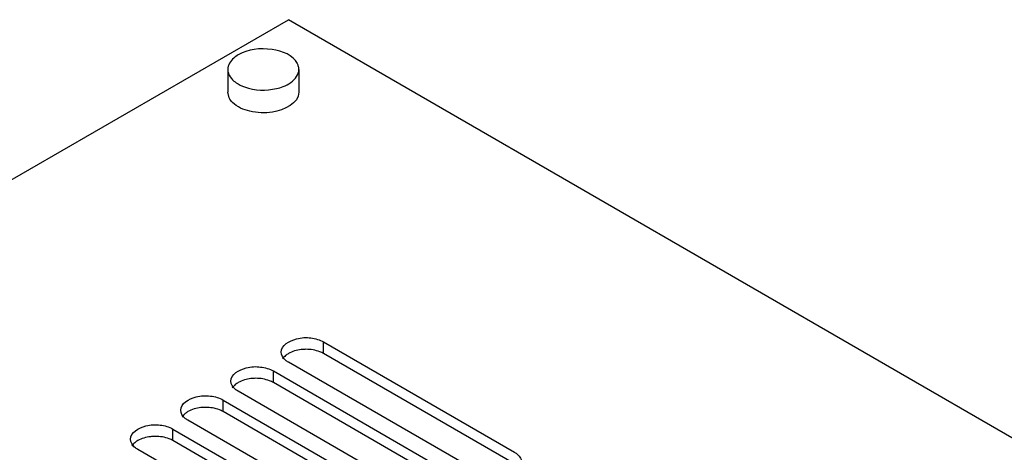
# Model space of a CAD drawing. Header units: millimetres. Extents: x 152 to 1180, y 480 to 1380.
# Tile 21 of 22: x 930 to 1069, y 1319 to 1380. Entities that reach past the tile are written whole.
import ezdxf

# ---------------------------------------------------------------- set-up
doc = ezdxf.new("R2010")
doc.units = ezdxf.units.MM
doc.header["$LTSCALE"] = 120.98314
doc.layers.get('0').update_dxf_attribs({"linetype": 'CONTINUOUS'})

msp = doc.modelspace()

# ---------------------------------------------------------------- linework, layer by layer
at = {"color": 7, "linetype": 'CONTINUOUS'}
for p, q in [((754.07, 1256.44), (968.32, 1380.13)), ((1180.46, 1257.6), (968.32, 1380.13)), ((959.79, 1373.14), (959.78, 1369.93)), ((959.79, 1373.14), (959.79, 1372.96)), ((969.79, 1373.13), (969.78, 1373.31)), ((969.79, 1373.13), (969.78, 1369.93)), ((959.99, 1369.12), (959.78, 1369.93)), ((973.27, 1333.18), (973.27, 1334.81)), ((973.27, 1334.81), (1000.14, 1319.29)), ((995.19, 1316.43), (968.32, 1331.95)), ((1000.14, 1317.65), (973.27, 1333.18)), ((966.2, 1329.09), (966.2, 1330.73)), ((966.2, 1330.73), (993.07, 1315.2)), ((988.12, 1312.35), (961.25, 1327.87)), ((993.07, 1313.57), (966.2, 1329.09)), ((959.13, 1325.01), (959.13, 1326.64)), ((959.13, 1326.64), (986, 1311.12)), ((986, 1309.49), (959.13, 1325.01)), ((981.05, 1308.27), (954.18, 1323.79)), ((952.06, 1320.93), (952.06, 1322.56)), ((952.06, 1322.56), (978.93, 1307.04)), ((978.93, 1305.41), (952.06, 1320.93)), ((973.98, 1304.18), (947.11, 1319.7))]:
    msp.add_line(p, q, dxfattribs=at)
for centre, start, end in [((967.82, 1373.05), 20.3427, 26.9781), ((961.75, 1373.22), 200.3427, 206.9781)]:
    msp.add_arc(centre, 1.98, start, end, dxfattribs=at)
for points, knots in [([(961.25, 1375.18), (961.03, 1375.05), (960.33, 1374.58), (959.79, 1373.74), (959.79, 1373.14)], [0, 0, 0, 0, 0.295351, 1, 1, 1, 1]), ([(969.58, 1373.95), (968.97, 1375.16), (965.7, 1376.37), (962.64, 1375.98), (961.25, 1375.18)], [0, 0, 0, 0, 0.457659, 1, 1, 1, 1]), ([(959.99, 1372.32), (960.15, 1372.01), (960.48, 1371.63), (960.86, 1371.34), (960.97, 1371.27)], [0, 0, 0, 0, 0.725921, 1, 1, 1, 1]), ([(966.65, 1370.45), (966.96, 1370.52), (968.01, 1370.84), (969.05, 1371.46), (969.47, 1372.13)], [0, 0, 0, 0, 0.289349, 1, 1, 1, 1]), ([(960.97, 1371.27), (961.33, 1371.02), (963.1, 1370.18), (965.18, 1370.11), (966.65, 1370.45)], [0, 0, 0, 0, 0.226104, 1, 1, 1, 1]), ([(969.78, 1369.93), (969.78, 1368.38), (966.99, 1367.09), (964.48, 1367), (962.5, 1367.25), (961.1, 1367.84), (960.46, 1368.48)], [0, 0, 0, 0, 0.438651, 0.592192, 0.743539, 1, 1, 1, 1]), ([(967.29, 1333.38), (967.29, 1334.33), (969.27, 1335.43), (971.41, 1335.46), (972.73, 1335.12), (973.27, 1334.81)], [0, 0, 0, 0, 0.422566, 0.722288, 1, 1, 1, 1]), ([(968.32, 1331.95), (968.17, 1332.04), (967.67, 1332.37), (967.29, 1332.96), (967.29, 1333.38)], [0, 0, 0, 0, 0.294562, 1, 1, 1, 1]), ([(970.79, 1333.77), (970.57, 1333.77), (969.72, 1333.72), (968.86, 1333.49), (968.32, 1333.18)], [0, 0, 0, 0, 0.267045, 1, 1, 1, 1]), ([(973.27, 1333.18), (973.1, 1333.27), (972.32, 1333.63), (971.45, 1333.77), (970.79, 1333.77)], [0, 0, 0, 0, 0.228799, 1, 1, 1, 1]), ([(960.22, 1329.3), (960.22, 1330.25), (962.19, 1331.35), (964.34, 1331.37), (965.66, 1331.04), (966.2, 1330.73)], [0, 0, 0, 0, 0.42257, 0.722236, 1, 1, 1, 1]), ([(961.25, 1327.87), (961.1, 1327.96), (960.6, 1328.29), (960.22, 1328.87), (960.22, 1329.3)], [0, 0, 0, 0, 0.294555, 1, 1, 1, 1]), ([(963.72, 1329.69), (963.5, 1329.69), (962.65, 1329.64), (961.79, 1329.41), (961.25, 1329.09)], [0, 0, 0, 0, 0.267045, 1, 1, 1, 1]), ([(966.2, 1329.09), (966.03, 1329.19), (965.25, 1329.55), (964.38, 1329.69), (963.72, 1329.69)], [0, 0, 0, 0, 0.228799, 1, 1, 1, 1]), ([(953.15, 1325.22), (953.15, 1326.17), (955.12, 1327.26), (957.27, 1327.29), (958.59, 1326.96), (959.13, 1326.64)], [0, 0, 0, 0, 0.422566, 0.722288, 1, 1, 1, 1]), ([(954.18, 1323.79), (954.02, 1323.87), (953.53, 1324.21), (953.15, 1324.79), (953.15, 1325.22)], [0, 0, 0, 0, 0.294562, 1, 1, 1, 1]), ([(956.65, 1325.6), (956.42, 1325.6), (955.57, 1325.56), (954.72, 1325.32), (954.18, 1325.01)], [0, 0, 0, 0, 0.267045, 1, 1, 1, 1]), ([(959.13, 1325.01), (958.96, 1325.11), (958.18, 1325.47), (957.31, 1325.6), (956.65, 1325.6)], [0, 0, 0, 0, 0.228799, 1, 1, 1, 1]), ([(946.08, 1321.13), (946.08, 1322.09), (948.05, 1323.18), (950.19, 1323.21), (951.51, 1322.87), (952.06, 1322.56)], [0, 0, 0, 0, 0.42257, 0.722236, 1, 1, 1, 1]), ([(947.11, 1319.7), (946.95, 1319.79), (946.46, 1320.12), (946.08, 1320.71), (946.08, 1321.13)], [0, 0, 0, 0, 0.294555, 1, 1, 1, 1]), ([(949.58, 1321.52), (949.35, 1321.52), (948.5, 1321.47), (947.65, 1321.24), (947.11, 1320.93)], [0, 0, 0, 0, 0.267045, 1, 1, 1, 1]), ([(952.06, 1320.93), (951.89, 1321.03), (951.11, 1321.39), (950.24, 1321.52), (949.58, 1321.52)], [0, 0, 0, 0, 0.228799, 1, 1, 1, 1]), ([(1000.14, 1319.29), (1000.29, 1319.2), (1000.79, 1318.87), (1001.16, 1318.28), (1001.16, 1317.86)], [0, 0, 0, 0, 0.294555, 1, 1, 1, 1])]:
    msp.add_open_spline(points, degree=3, knots=knots, dxfattribs=at)
for points in [[(969.78, 1373.31), (969.76, 1373.45), (969.73, 1373.6), (969.67, 1373.74)], [(959.79, 1372.96), (959.81, 1372.81), (959.84, 1372.67), (959.9, 1372.53)], [(969.47, 1372.13), (969.66, 1372.42), (969.78, 1372.78), (969.79, 1373.13)], [(960.46, 1368.48), (960.27, 1368.67), (960.11, 1368.88), (959.99, 1369.12)], [(967.91, 1332.89), (967.75, 1332.75), (967.6, 1332.6), (967.49, 1332.42)], [(968.32, 1333.18), (968.17, 1333.09), (968.04, 1333), (967.91, 1332.89)], [(960.84, 1328.81), (960.68, 1328.67), (960.53, 1328.51), (960.42, 1328.34)], [(961.25, 1329.09), (961.1, 1329.01), (960.96, 1328.92), (960.84, 1328.81)], [(954.18, 1325.01), (954.03, 1324.93), (953.89, 1324.83), (953.77, 1324.73)], [(953.77, 1324.73), (953.61, 1324.59), (953.46, 1324.43), (953.35, 1324.25)], [(947.11, 1320.93), (946.96, 1320.85), (946.82, 1320.75), (946.7, 1320.64)], [(946.7, 1320.64), (946.53, 1320.51), (946.39, 1320.35), (946.28, 1320.17)]]:
    msp.add_open_spline(points, degree=3, dxfattribs=at)

doc.saveas('drawing.dxf')
